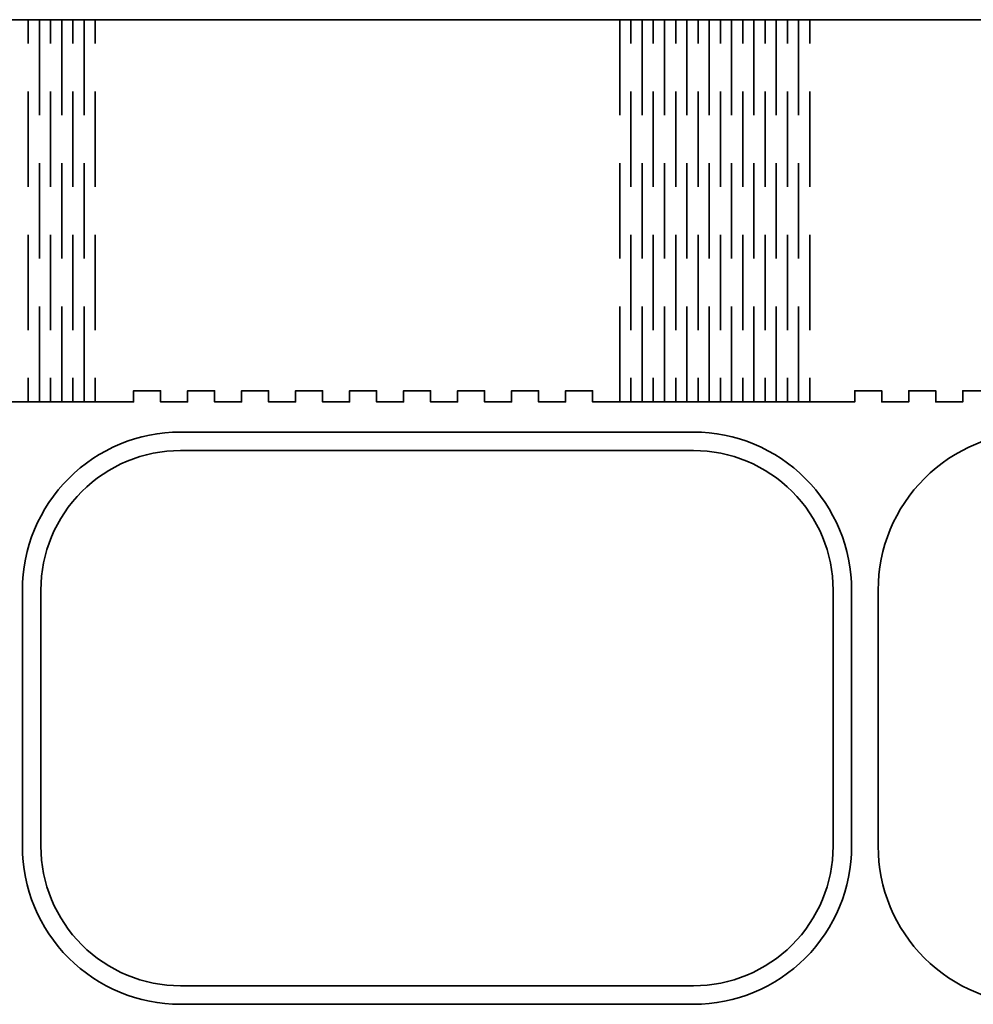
# Model space of a CAD drawing. Header units: millimetres. Extents: x -588 to 641, y -646 to 664.
# Tile 5 of 26: x -359 to -102, y -423 to -158. Entities that reach past the tile are written whole.
import ezdxf

# ---------------------------------------------------------------- set-up
doc = ezdxf.new("R2010")
doc.units = ezdxf.units.MM
doc.header["$MEASUREMENT"] = 0
doc.layers.add('Layer 1', color=7, linetype='Continuous')

msp = doc.modelspace()

# ---------------------------------------------------------------- linework, layer by layer
at = {"layer": 'Layer 1', "color": 1, "lineweight": 35}
for points, knots in [([(-582.0175, -158.1415), (-582.0175, -158.1415), (-582.0175, -261.1417), (-582.0175, -261.1417), (-582.0175, -261.1417), (-582.0175, -261.1417), (-572.8876, -261.1417), (-572.8876, -261.1417), (-572.8876, -261.1417), (-572.8876, -261.1417), (-572.8876, -258.1413), (-572.8876, -258.1413), (-572.8876, -258.1413), (-572.8876, -258.1413), (-565.6165, -258.1413), (-565.6165, -258.1413), (-565.6165, -258.1413), (-565.6165, -258.1413), (-565.6165, -261.1417), (-565.6165, -261.1417), (-565.6165, -261.1417), (-565.6165, -261.1417), (-558.3454, -261.1417), (-558.3454, -261.1417), (-558.3454, -261.1417), (-558.3454, -261.1417), (-558.3454, -258.1413), (-558.3454, -258.1413), (-558.3454, -258.1413), (-558.3454, -258.1413), (-551.0746, -258.1413), (-551.0746, -258.1413), (-551.0746, -258.1413), (-551.0746, -258.1413), (-551.0746, -261.1417), (-551.0746, -261.1417), (-551.0746, -261.1417), (-551.0746, -261.1417), (-543.8035, -261.1417), (-543.8035, -261.1417), (-543.8035, -261.1417), (-543.8035, -261.1417), (-543.8035, -258.1413), (-543.8035, -258.1413), (-543.8035, -258.1413), (-543.8035, -258.1413), (-536.5324, -258.1413), (-536.5324, -258.1413), (-536.5324, -258.1413), (-536.5324, -258.1413), (-536.5324, -261.1417), (-536.5324, -261.1417), (-536.5324, -261.1417), (-536.5324, -261.1417), (-529.2606, -261.1417), (-529.2606, -261.1417), (-529.2606, -261.1417), (-529.2606, -261.1417), (-529.2606, -258.1413), (-529.2606, -258.1413), (-529.2606, -258.1413), (-529.2606, -258.1413), (-521.9895, -258.1413), (-521.9895, -258.1413), (-521.9895, -258.1413), (-521.9895, -258.1413), (-521.9895, -261.1417), (-521.9895, -261.1417), (-521.9895, -261.1417), (-521.9895, -261.1417), (-514.7184, -261.1417), (-514.7184, -261.1417), (-514.7184, -261.1417), (-514.7184, -261.1417), (-512.8596, -261.1417), (-512.8596, -261.1417), (-512.8596, -261.1417), (-512.8596, -261.1417), (-458.6945, -261.1417), (-458.6945, -261.1417), (-458.6945, -261.1417), (-458.6945, -261.1417), (-449.5646, -261.1417), (-449.5646, -261.1417), (-449.5646, -261.1417), (-449.5646, -261.1417), (-449.5646, -258.1413), (-449.5646, -258.1413), (-449.5646, -258.1413), (-449.5646, -258.1413), (-442.2935, -258.1413), (-442.2935, -258.1413), (-442.2935, -258.1413), (-442.2935, -258.1413), (-442.2935, -261.1417), (-442.2935, -261.1417), (-442.2935, -261.1417), (-442.2935, -261.1417), (-435.0224, -261.1417), (-435.0224, -261.1417), (-435.0224, -261.1417), (-435.0224, -261.1417), (-435.0224, -258.1413), (-435.0224, -258.1413), (-435.0224, -258.1413), (-435.0224, -258.1413), (-427.7513, -258.1413), (-427.7513, -258.1413), (-427.7513, -258.1413), (-427.7513, -258.1413), (-427.7513, -261.1417), (-427.7513, -261.1417), (-427.7513, -261.1417), (-427.7513, -261.1417), (-420.4805, -261.1417), (-420.4805, -261.1417), (-420.4805, -261.1417), (-420.4805, -261.1417), (-420.4805, -258.1413), (-420.4805, -258.1413), (-420.4805, -258.1413), (-420.4805, -258.1413), (-413.2085, -258.1413), (-413.2085, -258.1413), (-413.2085, -258.1413), (-413.2085, -258.1413), (-413.2085, -261.1417), (-413.2085, -261.1417), (-413.2085, -261.1417), (-413.2085, -261.1417), (-405.9374, -261.1417), (-405.9374, -261.1417), (-405.9374, -261.1417), (-405.9374, -261.1417), (-405.9374, -258.1413), (-405.9374, -258.1413), (-405.9374, -258.1413), (-405.9374, -258.1413), (-398.6666, -258.1413), (-398.6666, -258.1413), (-398.6666, -258.1413), (-398.6666, -258.1413), (-398.6666, -261.1417), (-398.6666, -261.1417), (-398.6666, -261.1417), (-398.6666, -261.1417), (-391.3955, -261.1417), (-391.3955, -261.1417), (-391.3955, -261.1417), (-391.3955, -261.1417), (-389.5367, -261.1417), (-389.5367, -261.1417), (-389.5367, -261.1417), (-389.5367, -261.1417), (-335.3716, -261.1417), (-335.3716, -261.1417), (-335.3716, -261.1417), (-335.3716, -261.1417), (-328.0186, -261.1417), (-328.0186, -261.1417), (-328.0186, -261.1417), (-328.0186, -261.1417), (-328.0186, -258.1413), (-328.0186, -258.1413), (-328.0186, -258.1413), (-328.0186, -258.1413), (-320.7465, -258.1413), (-320.7465, -258.1413), (-320.7465, -258.1413), (-320.7465, -258.1413), (-320.7465, -261.1417), (-320.7465, -261.1417), (-320.7465, -261.1417), (-320.7465, -261.1417), (-313.4757, -261.1417), (-313.4757, -261.1417), (-313.4757, -261.1417), (-313.4757, -261.1417), (-313.4757, -258.1413), (-313.4757, -258.1413), (-313.4757, -258.1413), (-313.4757, -258.1413), (-306.2046, -258.1413), (-306.2046, -258.1413), (-306.2046, -258.1413), (-306.2046, -258.1413), (-306.2046, -261.1417), (-306.2046, -261.1417), (-306.2046, -261.1417), (-306.2046, -261.1417), (-298.9335, -261.1417), (-298.9335, -261.1417), (-298.9335, -261.1417), (-298.9335, -261.1417), (-298.9335, -258.1413), (-298.9335, -258.1413), (-298.9335, -258.1413), (-298.9335, -258.1413), (-291.6628, -258.1413), (-291.6628, -258.1413), (-291.6628, -258.1413), (-291.6628, -258.1413), (-291.6628, -261.1417), (-291.6628, -261.1417), (-291.6628, -261.1417), (-291.6628, -261.1417), (-284.3917, -261.1417), (-284.3917, -261.1417), (-284.3917, -261.1417), (-284.3917, -261.1417), (-284.3917, -258.1413), (-284.3917, -258.1413), (-284.3917, -258.1413), (-284.3917, -258.1413), (-277.1206, -258.1413), (-277.1206, -258.1413), (-277.1206, -258.1413), (-277.1206, -258.1413), (-277.1206, -261.1417), (-277.1206, -261.1417), (-277.1206, -261.1417), (-277.1206, -261.1417), (-269.8495, -261.1417), (-269.8495, -261.1417), (-269.8495, -261.1417), (-269.8495, -261.1417), (-269.8495, -258.1413), (-269.8495, -258.1413), (-269.8495, -258.1413), (-269.8495, -258.1413), (-262.5787, -258.1413), (-262.5787, -258.1413), (-262.5787, -258.1413), (-262.5787, -258.1413), (-262.5787, -261.1417), (-262.5787, -261.1417), (-262.5787, -261.1417), (-262.5787, -261.1417), (-255.3076, -261.1417), (-255.3076, -261.1417), (-255.3076, -261.1417), (-255.3076, -261.1417), (-255.3076, -258.1413), (-255.3076, -258.1413), (-255.3076, -258.1413), (-255.3076, -258.1413), (-248.0354, -258.1413), (-248.0354, -258.1413), (-248.0354, -258.1413), (-248.0354, -258.1413), (-248.0354, -261.1417), (-248.0354, -261.1417), (-248.0354, -261.1417), (-248.0354, -261.1417), (-240.7647, -261.1417), (-240.7647, -261.1417), (-240.7647, -261.1417), (-240.7647, -261.1417), (-240.7647, -258.1413), (-240.7647, -258.1413), (-240.7647, -258.1413), (-240.7647, -258.1413), (-233.4936, -258.1413), (-233.4936, -258.1413), (-233.4936, -258.1413), (-233.4936, -258.1413), (-233.4936, -261.1417), (-233.4936, -261.1417), (-233.4936, -261.1417), (-233.4936, -261.1417), (-226.2225, -261.1417), (-226.2225, -261.1417), (-226.2225, -261.1417), (-226.2225, -261.1417), (-226.2225, -258.1413), (-226.2225, -258.1413), (-226.2225, -258.1413), (-226.2225, -258.1413), (-218.9514, -258.1413), (-218.9514, -258.1413), (-218.9514, -258.1413), (-218.9514, -258.1413), (-218.9514, -261.1417), (-218.9514, -261.1417), (-218.9514, -261.1417), (-218.9514, -261.1417), (-211.6806, -261.1417), (-211.6806, -261.1417), (-211.6806, -261.1417), (-211.6806, -261.1417), (-211.6806, -258.1413), (-211.6806, -258.1413), (-211.6806, -258.1413), (-211.6806, -258.1413), (-204.4095, -258.1413), (-204.4095, -258.1413), (-204.4095, -258.1413), (-204.4095, -258.1413), (-204.4095, -261.1417), (-204.4095, -261.1417), (-204.4095, -261.1417), (-204.4095, -261.1417), (-197.0555, -261.1417), (-197.0555, -261.1417), (-197.0555, -261.1417), (-197.0555, -261.1417), (-142.8904, -261.1417), (-142.8904, -261.1417), (-142.8904, -261.1417), (-142.8904, -261.1417), (-133.7605, -261.1417), (-133.7605, -261.1417), (-133.7605, -261.1417), (-133.7605, -261.1417), (-133.7605, -258.1413), (-133.7605, -258.1413), (-133.7605, -258.1413), (-133.7605, -258.1413), (-126.4897, -258.1413), (-126.4897, -258.1413), (-126.4897, -258.1413), (-126.4897, -258.1413), (-126.4897, -261.1417), (-126.4897, -261.1417), (-126.4897, -261.1417), (-126.4897, -261.1417), (-119.2186, -261.1417), (-119.2186, -261.1417), (-119.2186, -261.1417), (-119.2186, -261.1417), (-119.2186, -258.1413), (-119.2186, -258.1413), (-119.2186, -258.1413), (-119.2186, -258.1413), (-111.9475, -258.1413), (-111.9475, -258.1413), (-111.9475, -258.1413), (-111.9475, -258.1413), (-111.9475, -261.1417), (-111.9475, -261.1417), (-111.9475, -261.1417), (-111.9475, -261.1417), (-104.6764, -261.1417), (-104.6764, -261.1417), (-104.6764, -261.1417), (-104.6764, -261.1417), (-104.6764, -258.1413), (-104.6764, -258.1413), (-104.6764, -258.1413), (-104.6764, -258.1413), (-97.4057, -258.1413), (-97.4057, -258.1413), (-97.4057, -258.1413), (-97.4057, -258.1413), (-97.4057, -261.1417), (-97.4057, -261.1417), (-97.4057, -261.1417), (-97.4057, -261.1417), (-90.1335, -261.1417), (-90.1335, -261.1417), (-90.1335, -261.1417), (-90.1335, -261.1417), (-90.1335, -258.1413), (-90.1335, -258.1413), (-90.1335, -258.1413), (-90.1335, -258.1413), (-82.8624, -258.1413), (-82.8624, -258.1413), (-82.8624, -258.1413), (-82.8624, -258.1413), (-82.8624, -261.1417), (-82.8624, -261.1417), (-82.8624, -261.1417), (-82.8624, -261.1417), (-75.5918, -261.1417), (-75.5918, -261.1417), (-75.5918, -261.1417), (-75.5918, -261.1417), (-73.7326, -261.1417), (-73.7326, -261.1417), (-73.7326, -261.1417), (-73.7326, -261.1417), (-19.5675, -261.1417), (-19.5675, -261.1417), (-19.5675, -261.1417), (-19.5675, -261.1417), (-10.4376, -261.1417), (-10.4376, -261.1417), (-10.4376, -261.1417), (-10.4376, -261.1417), (-10.4376, -258.1413), (-10.4376, -258.1413), (-10.4376, -258.1413), (-10.4376, -258.1413), (-3.1668, -258.1413), (-3.1668, -258.1413), (-3.1668, -258.1413), (-3.1668, -258.1413), (-3.1668, -261.1417), (-3.1668, -261.1417), (-3.1668, -261.1417), (-3.1668, -261.1417), (4.1043, -261.1417), (4.1043, -261.1417), (4.1043, -261.1417), (4.1043, -261.1417), (4.1043, -258.1413), (4.1043, -258.1413), (4.1043, -258.1413), (4.1043, -258.1413), (11.3754, -258.1413), (11.3754, -258.1413), (11.3754, -258.1413), (11.3754, -258.1413), (11.3754, -261.1417), (11.3754, -261.1417), (11.3754, -261.1417), (11.3754, -261.1417), (18.6461, -261.1417), (18.6461, -261.1417), (18.6461, -261.1417), (18.6461, -261.1417), (18.6461, -258.1413), (18.6461, -258.1413), (18.6461, -258.1413), (18.6461, -258.1413), (25.9183, -258.1413), (25.9183, -258.1413), (25.9183, -258.1413), (25.9183, -258.1413), (25.9183, -261.1417), (25.9183, -261.1417), (25.9183, -261.1417), (25.9183, -261.1417), (33.1894, -261.1417), (33.1894, -261.1417), (33.1894, -261.1417), (33.1894, -261.1417), (33.1894, -258.1413), (33.1894, -258.1413), (33.1894, -258.1413), (33.1894, -258.1413), (40.4601, -258.1413), (40.4601, -258.1413), (40.4601, -258.1413), (40.4601, -258.1413), (40.4601, -261.1417), (40.4601, -261.1417), (40.4601, -261.1417), (40.4601, -261.1417), (47.7312, -261.1417), (47.7312, -261.1417), (47.7312, -261.1417), (47.7312, -261.1417), (49.5904, -261.1417), (49.5904, -261.1417), (49.5904, -261.1417), (49.5904, -261.1417), (49.5904, -158.1415), (49.5904, -158.1415), (49.5904, -158.1415), (49.5904, -158.1415), (-19.5675, -158.1415), (-19.5675, -158.1415), (-19.5675, -158.1415), (-19.5675, -158.1415), (-73.7326, -158.1415), (-73.7326, -158.1415), (-73.7326, -158.1415), (-73.7326, -158.1415), (-142.8904, -158.1415), (-142.8904, -158.1415), (-142.8904, -158.1415), (-142.8904, -158.1415), (-197.0555, -158.1415), (-197.0555, -158.1415), (-197.0555, -158.1415), (-197.0555, -158.1415), (-335.3716, -158.1415), (-335.3716, -158.1415), (-335.3716, -158.1415), (-335.3716, -158.1415), (-389.5367, -158.1415), (-389.5367, -158.1415), (-389.5367, -158.1415), (-389.5367, -158.1415), (-458.6945, -158.1415), (-458.6945, -158.1415), (-458.6945, -158.1415), (-458.6945, -158.1415), (-512.8596, -158.1415), (-512.8596, -158.1415), (-512.8596, -158.1415), (-512.8596, -158.1415), (-582.0175, -158.1415), (-582.0175, -158.1415)], [0, 0, 0, 0, 0.008, 0.008, 0.008, 0.008, 0.016, 0.016, 0.016, 0.016, 0.024, 0.024, 0.024, 0.024, 0.032, 0.032, 0.032, 0.032, 0.04, 0.04, 0.04, 0.04, 0.048, 0.048, 0.048, 0.048, 0.056, 0.056, 0.056, 0.056, 0.064, 0.064, 0.064, 0.064, 0.072, 0.072, 0.072, 0.072, 0.08, 0.08, 0.08, 0.08, 0.088, 0.088, 0.088, 0.088, 0.096, 0.096, 0.096, 0.096, 0.104, 0.104, 0.104, 0.104, 0.112, 0.112, 0.112, 0.112, 0.12, 0.12, 0.12, 0.12, 0.128, 0.128, 0.128, 0.128, 0.136, 0.136, 0.136, 0.136, 0.144, 0.144, 0.144, 0.144, 0.152, 0.152, 0.152, 0.152, 0.16, 0.16, 0.16, 0.16, 0.168, 0.168, 0.168, 0.168, 0.176, 0.176, 0.176, 0.176, 0.184, 0.184, 0.184, 0.184, 0.192, 0.192, 0.192, 0.192, 0.2, 0.2, 0.2, 0.2, 0.208, 0.208, 0.208, 0.208, 0.216, 0.216, 0.216, 0.216, 0.224, 0.224, 0.224, 0.224, 0.232, 0.232, 0.232, 0.232, 0.24, 0.24, 0.24, 0.24, 0.248, 0.248, 0.248, 0.248, 0.256, 0.256, 0.256, 0.256, 0.264, 0.264, 0.264, 0.264, 0.272, 0.272, 0.272, 0.272, 0.28, 0.28, 0.28, 0.28, 0.288, 0.288, 0.288, 0.288, 0.296, 0.296, 0.296, 0.296, 0.304, 0.304, 0.304, 0.304, 0.312, 0.312, 0.312, 0.312, 0.32, 0.32, 0.32, 0.32, 0.328, 0.328, 0.328, 0.328, 0.336, 0.336, 0.336, 0.336, 0.344, 0.344, 0.344, 0.344, 0.352, 0.352, 0.352, 0.352, 0.36, 0.36, 0.36, 0.36, 0.368, 0.368, 0.368, 0.368, 0.376, 0.376, 0.376, 0.376, 0.384, 0.384, 0.384, 0.384, 0.392, 0.392, 0.392, 0.392, 0.4, 0.4, 0.4, 0.4, 0.408, 0.408, 0.408, 0.408, 0.416, 0.416, 0.416, 0.416, 0.424, 0.424, 0.424, 0.424, 0.432, 0.432, 0.432, 0.432, 0.44, 0.44, 0.44, 0.44, 0.448, 0.448, 0.448, 0.448, 0.456, 0.456, 0.456, 0.456, 0.464, 0.464, 0.464, 0.464, 0.472, 0.472, 0.472, 0.472, 0.48, 0.48, 0.48, 0.48, 0.488, 0.488, 0.488, 0.488, 0.496, 0.496, 0.496, 0.496, 0.504, 0.504, 0.504, 0.504, 0.512, 0.512, 0.512, 0.512, 0.52, 0.52, 0.52, 0.52, 0.528, 0.528, 0.528, 0.528, 0.536, 0.536, 0.536, 0.536, 0.544, 0.544, 0.544, 0.544, 0.552, 0.552, 0.552, 0.552, 0.56, 0.56, 0.56, 0.56, 0.568, 0.568, 0.568, 0.568, 0.576, 0.576, 0.576, 0.576, 0.584, 0.584, 0.584, 0.584, 0.592, 0.592, 0.592, 0.592, 0.6, 0.6, 0.6, 0.6, 0.608, 0.608, 0.608, 0.608, 0.616, 0.616, 0.616, 0.616, 0.624, 0.624, 0.624, 0.624, 0.632, 0.632, 0.632, 0.632, 0.64, 0.64, 0.64, 0.64, 0.648, 0.648, 0.648, 0.648, 0.656, 0.656, 0.656, 0.656, 0.664, 0.664, 0.664, 0.664, 0.672, 0.672, 0.672, 0.672, 0.68, 0.68, 0.68, 0.68, 0.688, 0.688, 0.688, 0.688, 0.696, 0.696, 0.696, 0.696, 0.704, 0.704, 0.704, 0.704, 0.712, 0.712, 0.712, 0.712, 0.72, 0.72, 0.72, 0.72, 0.728, 0.728, 0.728, 0.728, 0.736, 0.736, 0.736, 0.736, 0.744, 0.744, 0.744, 0.744, 0.752, 0.752, 0.752, 0.752, 0.76, 0.76, 0.76, 0.76, 0.768, 0.768, 0.768, 0.768, 0.776, 0.776, 0.776, 0.776, 0.784, 0.784, 0.784, 0.784, 0.792, 0.792, 0.792, 0.792, 0.8, 0.8, 0.8, 0.8, 0.808, 0.808, 0.808, 0.808, 0.816, 0.816, 0.816, 0.816, 0.824, 0.824, 0.824, 0.824, 0.832, 0.832, 0.832, 0.832, 0.84, 0.84, 0.84, 0.84, 0.848, 0.848, 0.848, 0.848, 0.856, 0.856, 0.856, 0.856, 0.864, 0.864, 0.864, 0.864, 0.872, 0.872, 0.872, 0.872, 0.88, 0.88, 0.88, 0.88, 0.888, 0.888, 0.888, 0.888, 0.896, 0.896, 0.896, 0.896, 0.904, 0.904, 0.904, 0.904, 0.912, 0.912, 0.912, 0.912, 0.92, 0.92, 0.92, 0.92, 0.928, 0.928, 0.928, 0.928, 0.936, 0.936, 0.936, 0.936, 0.944, 0.944, 0.944, 0.944, 0.952, 0.952, 0.952, 0.952, 0.96, 0.96, 0.96, 0.96, 0.968, 0.968, 0.968, 0.968, 0.976, 0.976, 0.976, 0.976, 0.984, 0.984, 0.984, 0.984, 1, 1, 1, 1]), ([(-315.4021, -423.4968), (-315.4021, -423.4968), (-177.2029, -423.4968), (-177.2029, -423.4968), (-177.2029, -423.4968), (-165.9073, -423.4968), (-155.0742, -419.0099), (-147.0866, -411.0226), (-147.0866, -411.0226), (-139.0993, -403.0354), (-134.612, -392.2019), (-134.612, -380.906), (-134.612, -380.906), (-134.612, -380.906), (-134.612, -311.865), (-134.612, -311.865), (-134.612, -311.865), (-134.612, -300.5691), (-139.0993, -289.7359), (-147.0866, -281.7487), (-147.0866, -281.7487), (-155.0738, -273.7615), (-165.9069, -269.2741), (-177.2029, -269.2741), (-177.2029, -269.2741), (-177.2029, -269.2741), (-315.4021, -269.2741), (-315.4021, -269.2741), (-315.4021, -269.2741), (-326.6981, -269.2741), (-337.5312, -273.7611), (-345.5184, -281.7484), (-345.5184, -281.7484), (-353.5057, -289.7356), (-357.993, -300.5691), (-357.993, -311.865), (-357.993, -311.865), (-357.993, -311.865), (-357.993, -380.906), (-357.993, -380.906), (-357.993, -380.906), (-357.993, -392.2019), (-353.5057, -403.035), (-345.5188, -411.0223), (-345.5188, -411.0223), (-337.5312, -419.0095), (-326.6981, -423.4968), (-315.4021, -423.4968)], [0, 0, 0, 0, 0.07692308, 0.07692308, 0.07692308, 0.07692308, 0.15384615, 0.15384615, 0.15384615, 0.15384615, 0.23076923, 0.23076923, 0.23076923, 0.23076923, 0.30769231, 0.30769231, 0.30769231, 0.30769231, 0.38461538, 0.38461538, 0.38461538, 0.38461538, 0.46153846, 0.46153846, 0.46153846, 0.46153846, 0.53846154, 0.53846154, 0.53846154, 0.53846154, 0.61538462, 0.61538462, 0.61538462, 0.61538462, 0.69230769, 0.69230769, 0.69230769, 0.69230769, 0.76923077, 0.76923077, 0.76923077, 0.76923077, 0.84615385, 0.84615385, 0.84615385, 0.84615385, 1, 1, 1, 1]), ([(-84.8733, -423.4968), (-84.8733, -423.4968), (53.3259, -423.4968), (53.3259, -423.4968), (53.3259, -423.4968), (64.6219, -423.4968), (75.455, -419.0099), (83.4422, -411.0226), (83.4422, -411.0226), (91.4295, -403.0354), (95.9168, -392.2019), (95.9168, -380.906), (95.9168, -380.906), (95.9168, -380.906), (95.9168, -311.865), (95.9168, -311.865), (95.9168, -311.865), (95.9168, -300.5691), (91.4295, -289.7359), (83.4426, -281.7487), (83.4426, -281.7487), (75.455, -273.7615), (64.6219, -269.2741), (53.3259, -269.2741), (53.3259, -269.2741), (53.3259, -269.2741), (-84.8733, -269.2741), (-84.8733, -269.2741), (-84.8733, -269.2741), (-96.1688, -269.2741), (-107.0019, -273.7611), (-114.9895, -281.7484), (-114.9895, -281.7484), (-122.9768, -289.7356), (-127.4641, -300.5691), (-127.4641, -311.865), (-127.4641, -311.865), (-127.4641, -311.865), (-127.4641, -380.906), (-127.4641, -380.906), (-127.4641, -380.906), (-127.4641, -392.2019), (-122.9768, -403.035), (-114.9895, -411.0223), (-114.9895, -411.0223), (-107.0023, -419.0095), (-96.1692, -423.4968), (-84.8733, -423.4968)], [0, 0, 0, 0, 0.07692308, 0.07692308, 0.07692308, 0.07692308, 0.15384615, 0.15384615, 0.15384615, 0.15384615, 0.23076923, 0.23076923, 0.23076923, 0.23076923, 0.30769231, 0.30769231, 0.30769231, 0.30769231, 0.38461538, 0.38461538, 0.38461538, 0.38461538, 0.46153846, 0.46153846, 0.46153846, 0.46153846, 0.53846154, 0.53846154, 0.53846154, 0.53846154, 0.61538462, 0.61538462, 0.61538462, 0.61538462, 0.69230769, 0.69230769, 0.69230769, 0.69230769, 0.76923077, 0.76923077, 0.76923077, 0.76923077, 0.84615385, 0.84615385, 0.84615385, 0.84615385, 1, 1, 1, 1]), ([(-315.4021, -418.497), (-315.4021, -418.497), (-177.2029, -418.497), (-177.2029, -418.497), (-177.2029, -418.497), (-167.2334, -418.497), (-157.672, -414.5363), (-150.6221, -407.4871), (-150.6221, -407.4871), (-143.5725, -400.4372), (-139.6119, -390.8759), (-139.6119, -380.906), (-139.6119, -380.906), (-139.6119, -380.906), (-139.6119, -311.8647), (-139.6119, -311.8647), (-139.6119, -311.8647), (-139.6119, -301.8952), (-143.5725, -292.3338), (-150.6221, -285.2843), (-150.6221, -285.2843), (-157.6717, -278.2344), (-167.233, -274.2741), (-177.2029, -274.2741), (-177.2029, -274.2741), (-177.2029, -274.2741), (-315.4021, -274.2741), (-315.4021, -274.2741), (-315.4021, -274.2741), (-325.3716, -274.2741), (-334.9333, -278.2344), (-341.9829, -285.2839), (-341.9829, -285.2839), (-349.0324, -292.3338), (-352.9931, -301.8952), (-352.9931, -311.8647), (-352.9931, -311.8647), (-352.9931, -311.8647), (-352.9931, -380.906), (-352.9931, -380.906), (-352.9931, -380.906), (-352.9931, -390.8759), (-349.0328, -400.4372), (-341.9829, -407.4868), (-341.9829, -407.4868), (-334.9333, -414.5363), (-325.372, -418.497), (-315.4021, -418.497)], [0, 0, 0, 0, 0.07692308, 0.07692308, 0.07692308, 0.07692308, 0.15384615, 0.15384615, 0.15384615, 0.15384615, 0.23076923, 0.23076923, 0.23076923, 0.23076923, 0.30769231, 0.30769231, 0.30769231, 0.30769231, 0.38461538, 0.38461538, 0.38461538, 0.38461538, 0.46153846, 0.46153846, 0.46153846, 0.46153846, 0.53846154, 0.53846154, 0.53846154, 0.53846154, 0.61538462, 0.61538462, 0.61538462, 0.61538462, 0.69230769, 0.69230769, 0.69230769, 0.69230769, 0.76923077, 0.76923077, 0.76923077, 0.76923077, 0.84615385, 0.84615385, 0.84615385, 0.84615385, 1, 1, 1, 1])]:
    msp.add_open_spline(points, degree=3, knots=knots, dxfattribs=at)
for points in [[(-356.4296, -164.5796), (-356.4296, -164.5796), (-356.4296, -158.1414), (-356.4296, -158.1414)], [(-353.4195, -183.8916), (-353.4195, -183.8916), (-353.4195, -158.1416), (-353.4195, -158.1416)], [(-350.4106, -164.5796), (-350.4106, -164.5796), (-350.4106, -158.1414), (-350.4106, -158.1414)], [(-347.4005, -183.8916), (-347.4005, -183.8916), (-347.4005, -158.1416), (-347.4005, -158.1416)], [(-344.3906, -164.5796), (-344.3906, -164.5796), (-344.3906, -158.1414), (-344.3906, -158.1414)], [(-341.3815, -183.8916), (-341.3815, -183.8916), (-341.3815, -158.1416), (-341.3815, -158.1416)], [(-338.3715, -164.5796), (-338.3715, -164.5796), (-338.3715, -158.1414), (-338.3715, -158.1414)], [(-197.0555, -183.8916), (-197.0555, -183.8916), (-197.0555, -158.1416), (-197.0555, -158.1416)], [(-194.0466, -164.5796), (-194.0466, -164.5796), (-194.0466, -158.1414), (-194.0466, -158.1414)], [(-191.0365, -183.8916), (-191.0365, -183.8916), (-191.0365, -158.1416), (-191.0365, -158.1416)], [(-188.0265, -164.5796), (-188.0265, -164.5796), (-188.0265, -158.1414), (-188.0265, -158.1414)], [(-185.0176, -183.8916), (-185.0176, -183.8916), (-185.0176, -158.1416), (-185.0176, -158.1416)], [(-182.0075, -164.5796), (-182.0075, -164.5796), (-182.0075, -158.1414), (-182.0075, -158.1414)], [(-178.9975, -183.8916), (-178.9975, -183.8916), (-178.9975, -158.1416), (-178.9975, -158.1416)], [(-175.9876, -164.5796), (-175.9876, -164.5796), (-175.9876, -158.1414), (-175.9876, -158.1414)], [(-172.9786, -183.8916), (-172.9786, -183.8916), (-172.9786, -158.1416), (-172.9786, -158.1416)], [(-169.9685, -164.5796), (-169.9685, -164.5796), (-169.9685, -158.1414), (-169.9685, -158.1414)], [(-166.9585, -183.8916), (-166.9585, -183.8916), (-166.9585, -158.1416), (-166.9585, -158.1416)], [(-163.9485, -164.5796), (-163.9485, -164.5796), (-163.9485, -158.1414), (-163.9485, -158.1414)], [(-160.9395, -183.8916), (-160.9395, -183.8916), (-160.9395, -158.1416), (-160.9395, -158.1416)], [(-157.9296, -164.5796), (-157.9296, -164.5796), (-157.9296, -158.1414), (-157.9296, -158.1414)], [(-154.9196, -183.8916), (-154.9196, -183.8916), (-154.9196, -158.1416), (-154.9196, -158.1416)], [(-151.9105, -164.5796), (-151.9105, -164.5796), (-151.9105, -158.1414), (-151.9105, -158.1414)], [(-148.9005, -183.8916), (-148.9005, -183.8916), (-148.9005, -158.1416), (-148.9005, -158.1416)], [(-145.8905, -164.5796), (-145.8905, -164.5796), (-145.8905, -158.1414), (-145.8905, -158.1414)], [(-356.4296, -203.2046), (-356.4296, -203.2046), (-356.4296, -177.4547), (-356.4296, -177.4547)], [(-350.4106, -203.2046), (-350.4106, -203.2046), (-350.4106, -177.4547), (-350.4106, -177.4547)], [(-344.3906, -203.2046), (-344.3906, -203.2046), (-344.3906, -177.4547), (-344.3906, -177.4547)], [(-338.3715, -203.2046), (-338.3715, -203.2046), (-338.3715, -177.4547), (-338.3715, -177.4547)], [(-194.0466, -203.2046), (-194.0466, -203.2046), (-194.0466, -177.4547), (-194.0466, -177.4547)], [(-188.0265, -203.2046), (-188.0265, -203.2046), (-188.0265, -177.4547), (-188.0265, -177.4547)], [(-182.0075, -203.2046), (-182.0075, -203.2046), (-182.0075, -177.4547), (-182.0075, -177.4547)], [(-175.9876, -203.2046), (-175.9876, -203.2046), (-175.9876, -177.4547), (-175.9876, -177.4547)], [(-169.9685, -203.2046), (-169.9685, -203.2046), (-169.9685, -177.4547), (-169.9685, -177.4547)], [(-163.9485, -203.2046), (-163.9485, -203.2046), (-163.9485, -177.4547), (-163.9485, -177.4547)], [(-157.9296, -203.2046), (-157.9296, -203.2046), (-157.9296, -177.4547), (-157.9296, -177.4547)], [(-151.9105, -203.2046), (-151.9105, -203.2046), (-151.9105, -177.4547), (-151.9105, -177.4547)], [(-145.8905, -203.2046), (-145.8905, -203.2046), (-145.8905, -177.4547), (-145.8905, -177.4547)], [(-353.4195, -222.5166), (-353.4195, -222.5166), (-353.4195, -196.7667), (-353.4195, -196.7667)], [(-347.4005, -222.5166), (-347.4005, -222.5166), (-347.4005, -196.7667), (-347.4005, -196.7667)], [(-341.3815, -222.5166), (-341.3815, -222.5166), (-341.3815, -196.7667), (-341.3815, -196.7667)], [(-197.0555, -222.5166), (-197.0555, -222.5166), (-197.0555, -196.7667), (-197.0555, -196.7667)], [(-191.0365, -222.5166), (-191.0365, -222.5166), (-191.0365, -196.7667), (-191.0365, -196.7667)], [(-185.0176, -222.5166), (-185.0176, -222.5166), (-185.0176, -196.7667), (-185.0176, -196.7667)], [(-178.9975, -222.5166), (-178.9975, -222.5166), (-178.9975, -196.7667), (-178.9975, -196.7667)], [(-172.9786, -222.5166), (-172.9786, -222.5166), (-172.9786, -196.7667), (-172.9786, -196.7667)], [(-166.9585, -222.5166), (-166.9585, -222.5166), (-166.9585, -196.7667), (-166.9585, -196.7667)], [(-160.9395, -222.5166), (-160.9395, -222.5166), (-160.9395, -196.7667), (-160.9395, -196.7667)], [(-154.9196, -222.5166), (-154.9196, -222.5166), (-154.9196, -196.7667), (-154.9196, -196.7667)], [(-148.9005, -222.5166), (-148.9005, -222.5166), (-148.9005, -196.7667), (-148.9005, -196.7667)], [(-356.4296, -241.8296), (-356.4296, -241.8296), (-356.4296, -216.0797), (-356.4296, -216.0797)], [(-350.4106, -241.8296), (-350.4106, -241.8296), (-350.4106, -216.0797), (-350.4106, -216.0797)], [(-344.3906, -241.8296), (-344.3906, -241.8296), (-344.3906, -216.0797), (-344.3906, -216.0797)], [(-338.3715, -241.8296), (-338.3715, -241.8296), (-338.3715, -216.0797), (-338.3715, -216.0797)], [(-194.0466, -241.8296), (-194.0466, -241.8296), (-194.0466, -216.0797), (-194.0466, -216.0797)], [(-188.0265, -241.8296), (-188.0265, -241.8296), (-188.0265, -216.0797), (-188.0265, -216.0797)], [(-182.0075, -241.8296), (-182.0075, -241.8296), (-182.0075, -216.0797), (-182.0075, -216.0797)], [(-175.9876, -241.8296), (-175.9876, -241.8296), (-175.9876, -216.0797), (-175.9876, -216.0797)], [(-169.9685, -241.8296), (-169.9685, -241.8296), (-169.9685, -216.0797), (-169.9685, -216.0797)], [(-163.9485, -241.8296), (-163.9485, -241.8296), (-163.9485, -216.0797), (-163.9485, -216.0797)], [(-157.9296, -241.8296), (-157.9296, -241.8296), (-157.9296, -216.0797), (-157.9296, -216.0797)], [(-151.9105, -241.8296), (-151.9105, -241.8296), (-151.9105, -216.0797), (-151.9105, -216.0797)], [(-145.8905, -241.8296), (-145.8905, -241.8296), (-145.8905, -216.0797), (-145.8905, -216.0797)], [(-353.4195, -261.1417), (-353.4195, -261.1417), (-353.4195, -235.3917), (-353.4195, -235.3917)], [(-347.4005, -261.1417), (-347.4005, -261.1417), (-347.4005, -235.3917), (-347.4005, -235.3917)], [(-341.3815, -261.1417), (-341.3815, -261.1417), (-341.3815, -235.3917), (-341.3815, -235.3917)], [(-197.0555, -261.1417), (-197.0555, -261.1417), (-197.0555, -235.3917), (-197.0555, -235.3917)], [(-191.0365, -261.1417), (-191.0365, -261.1417), (-191.0365, -235.3917), (-191.0365, -235.3917)], [(-185.0176, -261.1417), (-185.0176, -261.1417), (-185.0176, -235.3917), (-185.0176, -235.3917)], [(-178.9975, -261.1417), (-178.9975, -261.1417), (-178.9975, -235.3917), (-178.9975, -235.3917)], [(-172.9786, -261.1417), (-172.9786, -261.1417), (-172.9786, -235.3917), (-172.9786, -235.3917)], [(-166.9585, -261.1417), (-166.9585, -261.1417), (-166.9585, -235.3917), (-166.9585, -235.3917)], [(-160.9395, -261.1417), (-160.9395, -261.1417), (-160.9395, -235.3917), (-160.9395, -235.3917)], [(-154.9196, -261.1417), (-154.9196, -261.1417), (-154.9196, -235.3917), (-154.9196, -235.3917)], [(-148.9005, -261.1417), (-148.9005, -261.1417), (-148.9005, -235.3917), (-148.9005, -235.3917)], [(-356.4296, -261.1417), (-356.4296, -261.1417), (-356.4296, -254.7045), (-356.4296, -254.7045)], [(-350.4106, -261.1417), (-350.4106, -261.1417), (-350.4106, -254.7045), (-350.4106, -254.7045)], [(-344.3906, -261.1417), (-344.3906, -261.1417), (-344.3906, -254.7045), (-344.3906, -254.7045)], [(-338.3715, -261.1417), (-338.3715, -261.1417), (-338.3715, -254.7045), (-338.3715, -254.7045)], [(-194.0466, -261.1417), (-194.0466, -261.1417), (-194.0466, -254.7045), (-194.0466, -254.7045)], [(-188.0265, -261.1417), (-188.0265, -261.1417), (-188.0265, -254.7045), (-188.0265, -254.7045)], [(-182.0075, -261.1417), (-182.0075, -261.1417), (-182.0075, -254.7045), (-182.0075, -254.7045)], [(-175.9876, -261.1417), (-175.9876, -261.1417), (-175.9876, -254.7045), (-175.9876, -254.7045)], [(-169.9685, -261.1417), (-169.9685, -261.1417), (-169.9685, -254.7045), (-169.9685, -254.7045)], [(-163.9485, -261.1417), (-163.9485, -261.1417), (-163.9485, -254.7045), (-163.9485, -254.7045)], [(-157.9296, -261.1417), (-157.9296, -261.1417), (-157.9296, -254.7045), (-157.9296, -254.7045)], [(-151.9105, -261.1417), (-151.9105, -261.1417), (-151.9105, -254.7045), (-151.9105, -254.7045)], [(-145.8905, -261.1417), (-145.8905, -261.1417), (-145.8905, -254.7045), (-145.8905, -254.7045)]]:
    msp.add_open_spline(points, degree=3, dxfattribs=at)

doc.saveas('drawing.dxf')
